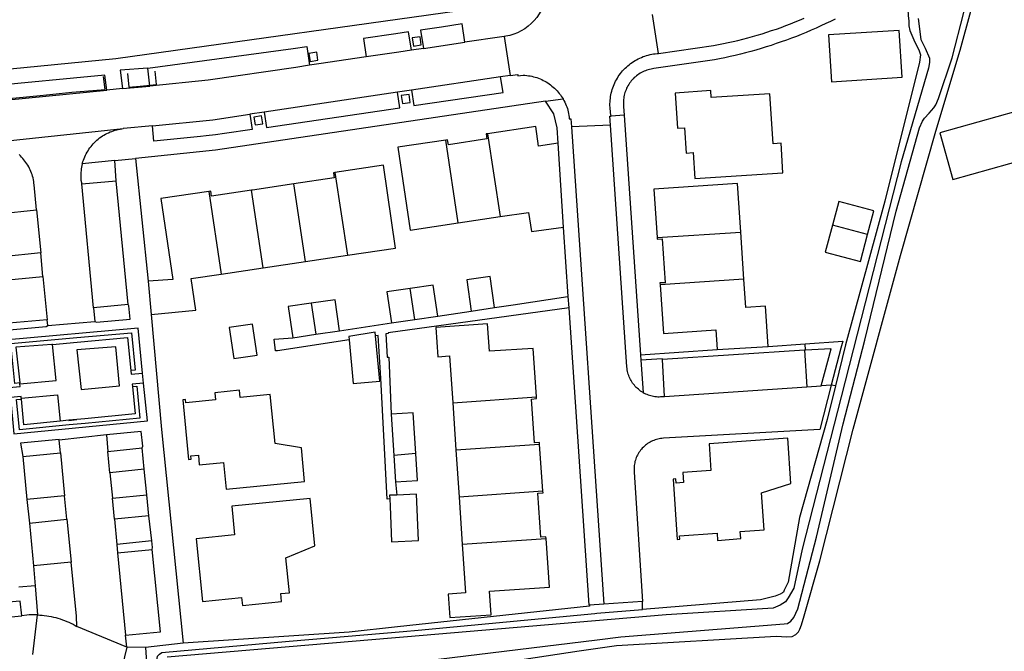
# Model space of a CAD drawing. Header units: metres. Extents: x 174423 to 274510, y 410991 to 462742.
# Tile 252 of 256: x 175051.387 to 175052.637, y 462724.803 to 462725.606. Entities that reach past the tile are written whole.
import ezdxf

# ---------------------------------------------------------------- set-up
doc = ezdxf.new("R2010")
doc.units = ezdxf.units.M
doc.layers.add('N-XX-AL-LIJN_0.20-G', color=7, linetype='Continuous', lineweight=25)

# ---------------------------------------------------------------- blocks, each defined once
blk = doc.blocks.new('Situatie')
at = {"lineweight": -3}
for p, q in [((-3.8488, 11.9515), (-3.8561, 12.0009)), ((-4.0448, 11.973), (-4.0372, 11.9234)), ((-4.1472, 11.9578), (-4.1625, 11.9556)), ((-4.1472, 11.9578), (-4.0944, 11.9657)), ((-4.0492, 11.9216), (-4.1624, 11.9048)), ((-4.0372, 11.9234), (-4.0492, 11.9216)), ((-4.5291, 11.9068), (-4.5494, 11.9048)), ((-4.1624, 11.9048), (-4.1801, 11.9022)), ((-4.1801, 11.9022), (-4.3494, 11.877)), ((-3.9922, 11.8907), (-3.9698, 11.8936)), ((-4.3494, 11.877), (-4.3676, 11.8743)), ((-3.8922, 11.8729), (-3.9086, 11.8717)), ((-3.8922, 11.8729), (-3.8715, 11.5686)), ((-3.9096, 11.8605), (-3.9592, 11.8581)), ((-3.9592, 11.8581), (-3.9181, 11.252)), ((-4.1031, 11.7362), (-4.1188, 11.8415)), ((-4.0657, 11.8495), (-4.0499, 11.7442)), ((-4.5391, 11.8156), (-4.5128, 11.8182)), ((-4.5128, 11.8182), (-4.4968, 11.662)), ((-4.2595, 11.8003), (-4.2437, 11.6951)), ((-4.5663, 11.6285), (-4.5811, 11.7858)), ((-4.5221, 11.6327), (-4.5374, 11.7897)), ((-4.297, 11.6871), (-4.3119, 11.7859)), ((-4.4197, 11.7763), (-4.4039, 11.6711)), ((-4.3506, 11.6791), (-4.3655, 11.7778)), ((-4.1031, 11.7362), (-4.0499, 11.7442)), ((-3.9633, 11.6429), (-3.9693, 11.731)), ((-3.5831, 11.7215), (-3.6278, 11.7332)), ((-3.8505, 11.7176), (-3.7441, 11.7246)), ((-3.7402, 11.6647), (-3.7441, 11.7246)), ((-4.297, 11.6871), (-4.2437, 11.6951)), ((-4.4039, 11.6711), (-4.3506, 11.6791)), ((-4.3506, 11.6791), (-4.297, 11.6871)), ((-4.6303, 11.6683), (-4.6249, 11.6133)), ((-3.7402, 11.6647), (-3.8466, 11.6577)), ((-4.1582, 11.6136), (-4.164, 11.653)), ((-3.9623, 11.6285), (-3.9633, 11.6429)), ((-4.2897, 11.6342), (-4.2839, 11.5947)), ((-4.1288, 11.6179), (-4.0865, 11.6242)), ((-4.6242, 11.6057), (-4.5644, 11.6108)), ((-4.2538, 11.5991), (-4.1879, 11.6092)), ((-3.7095, 11.5794), (-3.6626, 11.5827)), ((-3.6621, 11.5745), (-3.6626, 11.5827)), ((-3.8715, 11.5686), (-3.7743, 11.5754)), ((-3.8715, 11.5686), (-3.8711, 11.5618)), ((-3.6631, 11.5744), (-3.8437, 11.5626)), ((-4.5026, 11.5326), (-4.5038, 11.5455)), ((-3.8409, 11.5159), (-3.6604, 11.5278)), ((-4.11, 11.5077), (-4.0036, 11.5151)), ((-4.11, 11.5077), (-4.1059, 11.4479)), ((-4.5974, 11.4854), (-4.5875, 11.4863)), ((-4.5768, 11.4816), (-4.5868, 11.4807)), ((-4.5498, 11.467), (-4.6098, 11.4603)), ((-4.1059, 11.4479), (-3.9996, 11.4552)), ((-3.9954, 11.3954), (-3.9996, 11.4552)), ((-4.6082, 11.4442), (-4.6029, 11.3897)), ((-4.5452, 11.4188), (-4.5478, 11.446)), ((-4.5016, 11.4233), (-4.5042, 11.4506)), ((-4.1569, 11.4434), (-4.1849, 11.4409)), ((-4.1059, 11.4479), (-4.1019, 11.388)), ((-4.656, 11.4394), (-4.6508, 11.385)), ((-4.5016, 11.4233), (-4.5452, 11.4188)), ((-4.5452, 11.4188), (-4.5421, 11.3864)), ((-4.4984, 11.3909), (-4.5016, 11.4233)), ((-4.1827, 11.4073), (-4.1811, 11.3906)), ((-4.5421, 11.3864), (-4.4984, 11.3909)), ((-4.4958, 11.3641), (-4.4984, 11.3909)), ((-3.9954, 11.3954), (-4.1019, 11.388)), ((-4.5395, 11.3597), (-4.5421, 11.3864)), ((-4.1019, 11.388), (-4.0978, 11.3282)), ((-4.6476, 11.355), (-4.6425, 11.3005)), ((-4.5999, 11.3597), (-4.5946, 11.3053)), ((-4.4958, 11.3641), (-4.5395, 11.3597)), ((-4.5395, 11.3597), (-4.5365, 11.3279)), ((-4.4919, 11.3324), (-4.4958, 11.3641)), ((-4.0978, 11.3282), (-3.9914, 11.3355)), ((-4.5355, 11.3172), (-4.5255, 11.2127)), ((-4.6404, 11.2752), (-4.6609, 11.2735)), ((-4.524, 11.1973), (-4.5871, 11.2237)), ((-4.524, 11.1973), (-4.5255, 11.2127)), ((-4.5002, 11.197), (-4.524, 11.1973))]:
    blk.add_line(p, q, dxfattribs=at)
for points in [[(-4.0193, 11.1819), (-3.9495, 11.1927), (-3.9255, 11.1961), (-3.9019, 11.1995), (-3.6994, 11.2113), (-3.6856, 11.2106), (-3.6791, 11.2107), (-3.6741, 11.2134), (-3.6707, 11.217), (-3.669, 11.2203), (-3.6669, 11.2256), (-3.6638, 11.2371), (-3.6437, 11.3068), (-3.6016, 11.4744), (-3.5412, 11.6949), (-3.4966, 11.8528), (-3.4657, 11.9558), (-3.4372, 12.0596)], [(-3.8488, 11.9515), (-3.7787, 11.9616), (-3.7725, 11.9627), (-3.7663, 11.9639), (-3.7601, 11.9652), (-3.7539, 11.9666), (-3.7477, 11.968), (-3.7415, 11.9696), (-3.7354, 11.9712), (-3.7293, 11.9729), (-3.7232, 11.9746), (-3.7171, 11.9765), (-3.711, 11.9784), (-3.705, 11.9804), (-3.699, 11.9824), (-3.693, 11.9846), (-3.6871, 11.9868), (-3.6812, 11.9891), (-3.6753, 11.9915), (-3.6694, 11.9939), (-3.6636, 11.9964)], [(-4.1282, 11.1821), (-3.9267, 11.2067), (-3.8963, 11.2105), (-3.689, 11.2268), (-3.6848, 11.2275), (-3.6804, 11.2303), (-3.6766, 11.2349), (-3.6741, 11.2404), (-3.6717, 11.2461), (-3.6479, 11.3372), (-3.614, 11.4811), (-3.5867, 11.5873), (-3.5467, 11.751), (-3.5174, 11.8569), (-3.5132, 11.8656), (-3.5107, 11.8692), (-3.5051, 11.8755), (-3.4989, 11.8825), (-3.4965, 11.8861), (-3.4929, 11.8942), (-3.4758, 11.9458), (-3.4462, 12.0616)], [(-3.5189, 11.9958), (-3.5154, 11.9693), (-3.5101, 11.9582), (-3.5045, 11.9454), (-3.5045, 11.94), (-3.5059, 11.9328), (-3.5406, 11.8138), (-3.6168, 11.5152), (-3.666, 11.3216), (-3.677, 11.2722), (-3.6839, 11.26), (-3.6875, 11.255), (-3.6943, 11.2505), (-3.703, 11.247), (-3.8389, 11.2384), (-3.9286, 11.2308), (-4.1724, 11.2101), (-4.1879, 11.2088), (-4.4724, 11.1847)], [(-3.6241, 11.9952), (-3.6302, 11.9922), (-3.6363, 11.9893), (-3.6424, 11.9864), (-3.6486, 11.9836), (-3.6548, 11.9809), (-3.661, 11.9782), (-3.6673, 11.9756), (-3.6736, 11.9731), (-3.6799, 11.9707), (-3.6863, 11.9683), (-3.6927, 11.9661), (-3.6991, 11.9639), (-3.7055, 11.9617), (-3.712, 11.9597), (-3.7184, 11.9577), (-3.7249, 11.9558), (-3.7315, 11.954), (-3.738, 11.9522), (-3.7446, 11.9506), (-3.7512, 11.949), (-3.7578, 11.9475), (-3.7644, 11.946), (-3.771, 11.9447), (-3.7777, 11.9434), (-3.8544, 11.9322), (-3.8562, 11.9319), (-3.8581, 11.9316), (-3.8599, 11.9312), (-3.8617, 11.9307), (-3.8635, 11.9302), (-3.8653, 11.9295), (-3.867, 11.9288), (-3.8687, 11.9281), (-3.8703, 11.9272), (-3.872, 11.9263), (-3.8735, 11.9253), (-3.8751, 11.9242), (-3.8766, 11.9231), (-3.878, 11.9219), (-3.8794, 11.9207), (-3.8807, 11.9194), (-3.882, 11.918), (-3.8832, 11.9166), (-3.8844, 11.9151), (-3.8855, 11.9136), (-3.8865, 11.9121), (-3.8875, 11.9105), (-3.8884, 11.9088), (-3.8892, 11.9072), (-3.8899, 11.9054), (-3.8906, 11.9037), (-3.8912, 11.9019), (-3.8917, 11.9001), (-3.8922, 11.8983), (-3.8925, 11.8965), (-3.8928, 11.8947), (-3.893, 11.8928), (-3.8932, 11.8909), (-3.8932, 11.8891), (-3.8932, 11.8872), (-3.8931, 11.8853), (-3.893, 11.8842), (-3.8922, 11.8729)], [(-3.5333, 12.0343), (-3.5316, 11.9993), (-3.5309, 11.9928), (-3.5306, 11.9864), (-3.5296, 11.9808), (-3.5244, 11.9688), (-3.5178, 11.9548), (-3.516, 11.9495), (-3.517, 11.9405), (-3.5614, 11.764), (-3.611, 11.5815), (-3.6238, 11.5293), (-3.6345, 11.4863), (-3.6698, 11.3622), (-3.6841, 11.2798), (-3.6891, 11.2696), (-3.6899, 11.2672), (-3.6912, 11.2662), (-3.6943, 11.2645), (-3.7003, 11.2623), (-3.719, 11.2574), (-3.8689, 11.2452)], [(-3.9926, 12.0211), (-3.9939, 12.016), (-3.9956, 12.011), (-3.9978, 12.0062), (-4.0003, 12.0016), (-4.0033, 11.9973), (-4.0066, 11.9932), (-4.0102, 11.9894), (-4.0142, 11.986), (-4.0184, 11.9828), (-4.0229, 11.9801), (-4.0276, 11.9778), (-4.0325, 11.9759), (-4.0376, 11.9744), (-4.0427, 11.9733), (-4.0448, 11.973)], [(-5.8851, 11.0639), (-5.6155, 11.1028), (-5.7108, 11.7673), (-5.6549, 11.836), (-5.3707, 11.8635), (-4.8445, 11.9146), (-4.8442, 11.9087), (-4.8178, 11.9113), (-4.8187, 11.9172), (-4.7504, 11.9245), (-4.5378, 11.9449), (-4.0649, 12.011)], [(-4.1625, 11.9556), (-4.1661, 11.9788), (-4.1824, 11.9763), (-4.2231, 11.9703), (-4.2197, 11.9471)], [(-4.0944, 11.9657), (-4.0979, 11.989), (-4.1241, 11.985), (-4.1507, 11.9811), (-4.1472, 11.9578)], [(-3.5394, 11.9215), (-3.5432, 11.9806), (-3.6326, 11.9753), (-3.6288, 11.9155), (-3.5394, 11.9215)], [(-4.1613, 11.9711), (-4.1598, 11.9609), (-4.1499, 11.9624), (-4.1514, 11.9725), (-4.1613, 11.9711)], [(-4.0448, 11.973), (-4.0477, 11.9726), (-4.0944, 11.9657)], [(-4.4973, 11.9328), (-4.3127, 11.9578), (-4.2954, 11.9602), (-4.292, 11.9364)], [(-4.1625, 11.9556), (-4.1785, 11.9532), (-4.2197, 11.9471)], [(-4.2911, 11.9413), (-4.2812, 11.9428), (-4.2827, 11.9529), (-4.2926, 11.9515), (-4.2911, 11.9413)], [(-4.2197, 11.9471), (-4.2801, 11.9381), (-4.292, 11.9364)], [(-3.9086, 11.8717), (-3.9091, 11.874), (-3.9095, 11.8762), (-3.9098, 11.8785), (-3.9101, 11.8807), (-3.9102, 11.883), (-3.9103, 11.8853), (-3.9103, 11.8876), (-3.9102, 11.8899), (-3.9101, 11.8922), (-3.9098, 11.8944), (-3.9095, 11.8967), (-3.9091, 11.8989), (-3.9086, 11.9012), (-3.9081, 11.9034), (-3.9074, 11.9056), (-3.9067, 11.9077), (-3.9059, 11.9099), (-3.9051, 11.912), (-3.9041, 11.9141), (-3.9031, 11.9161), (-3.9021, 11.9181), (-3.9009, 11.9201), (-3.8997, 11.9221), (-3.8984, 11.9239), (-3.8971, 11.9258), (-3.8957, 11.9276), (-3.8942, 11.9293), (-3.8926, 11.931), (-3.8911, 11.9327), (-3.8894, 11.9342), (-3.8877, 11.9358), (-3.8859, 11.9372), (-3.8841, 11.9386), (-3.8823, 11.9399), (-3.8804, 11.9412), (-3.8784, 11.9424), (-3.8765, 11.9435), (-3.8744, 11.9446), (-3.8724, 11.9456), (-3.8703, 11.9465), (-3.8682, 11.9474), (-3.866, 11.9481), (-3.8639, 11.9488), (-3.8617, 11.9494), (-3.8594, 11.95), (-3.8572, 11.9504), (-3.8549, 11.9508), (-3.8527, 11.9511), (-3.8504, 11.9514), (-3.8488, 11.9515)], [(-4.4973, 11.9328), (-4.5321, 11.9301), (-4.5291, 11.9068), (-4.4948, 11.9101), (-4.4973, 11.9328)], [(-4.5228, 11.9258), (-4.5212, 11.9085), (-4.5067, 11.9098), (-4.4862, 11.9119), (-4.4878, 11.9288)], [(-4.292, 11.9364), (-4.3094, 11.9338), (-4.4204, 11.9174), (-4.4948, 11.9101)], [(-4.5494, 11.9048), (-4.5516, 11.9237), (-4.7023, 11.9093), (-4.7004, 11.89), (-4.5494, 11.9048)], [(-4.6996, 11.908), (-4.6983, 11.892), (-4.6644, 11.8951), (-4.6338, 11.898), (-4.5937, 11.9021), (-4.5515, 11.9056), (-4.5533, 11.922)], [(-4.1624, 11.9048), (-4.1594, 11.8854), (-4.046, 11.902), (-4.0492, 11.9216)], [(-4.0372, 11.9234), (-4.0274, 11.9249), (-4.0271, 11.9229), (-4.0203, 11.9238), (-4.0182, 11.9237), (-4.016, 11.9235), (-4.0138, 11.9232), (-4.0116, 11.9229), (-4.0095, 11.9224), (-4.0073, 11.9219), (-4.0052, 11.9214), (-4.0031, 11.9207), (-4.001, 11.92), (-3.999, 11.9192), (-3.997, 11.9183), (-3.995, 11.9173), (-3.993, 11.9163), (-3.9911, 11.9152), (-3.9893, 11.914), (-3.9874, 11.9128), (-3.9857, 11.9115), (-3.9839, 11.9101), (-3.9822, 11.9087), (-3.9806, 11.9072), (-3.979, 11.9057), (-3.9775, 11.9041), (-3.9761, 11.9024), (-3.9747, 11.9007), (-3.9733, 11.899), (-3.9721, 11.8972), (-3.9709, 11.8953), (-3.9698, 11.8936)], [(-3.7818, 11.8954), (-3.7824, 11.9042), (-3.8273, 11.9012), (-3.8244, 11.8564), (-3.8156, 11.8569), (-3.8134, 11.8249), (-3.8047, 11.8255), (-3.8025, 11.7925), (-3.6907, 11.7999), (-3.693, 11.8373), (-3.7029, 11.8367), (-3.7071, 11.9003), (-3.7818, 11.8954)], [(-4.3494, 11.877), (-4.3465, 11.8575), (-4.1773, 11.8825), (-4.1801, 11.9022)], [(-4.1738, 11.8879), (-4.1639, 11.8893), (-4.1654, 11.8995), (-4.1753, 11.898), (-4.1738, 11.8879)], [(-3.9698, 11.8936), (-3.9697, 11.8935), (-3.9687, 11.8915), (-3.9677, 11.8896), (-3.9668, 11.8876), (-3.9659, 11.8855), (-3.9651, 11.8835), (-3.9644, 11.8814), (-3.9638, 11.8793), (-3.9633, 11.8771), (-3.9628, 11.875), (-3.9624, 11.8728), (-3.9621, 11.8706), (-3.9619, 11.8684), (-3.9599, 11.8686), (-3.9592, 11.8581)], [(-3.9922, 11.8907), (-4.4114, 11.8285), (-4.5128, 11.8182)], [(-3.9761, 11.8375), (-3.9774, 11.8571), (-3.9814, 11.8747), (-3.9922, 11.8907)], [(-4.3676, 11.8743), (-4.3646, 11.8547), (-4.3763, 11.853), (-4.388, 11.8513), (-4.3997, 11.8497), (-4.4114, 11.8482), (-4.4231, 11.8467), (-4.4301, 11.8459), (-4.4895, 11.8399), (-4.4914, 11.8597)], [(-4.4914, 11.8597), (-4.4148, 11.8673), (-4.3676, 11.8743)], [(-4.361, 11.8606), (-4.3511, 11.862), (-4.3526, 11.8722), (-4.3625, 11.8707), (-4.361, 11.8606)], [(-3.9096, 11.8605), (-3.9104, 11.8718), (-3.9086, 11.8717)], [(-3.4747, 11.7915), (-3.3784, 11.8185), (-3.395, 11.8777), (-3.4913, 11.8506), (-3.4747, 11.7915)], [(-4.7151, 11.8375), (-4.7069, 11.8383), (-4.7063, 11.8383), (-4.7042, 11.8385), (-4.702, 11.8386), (-4.6998, 11.8386), (-4.6977, 11.8385), (-4.6955, 11.8383), (-4.5283, 11.856)], [(-4.5804, 11.8112), (-4.5802, 11.8119), (-4.5796, 11.814), (-4.5789, 11.8161), (-4.5781, 11.8181), (-4.5773, 11.8202), (-4.5763, 11.8221), (-4.5753, 11.8241), (-4.5743, 11.826), (-4.5731, 11.8279), (-4.5719, 11.8298), (-4.5707, 11.8316), (-4.5693, 11.8333), (-4.568, 11.835), (-4.5665, 11.8367), (-4.565, 11.8383), (-4.5634, 11.8398), (-4.5618, 11.8413), (-4.5601, 11.8427), (-4.5584, 11.8441), (-4.5566, 11.8454), (-4.5548, 11.8466), (-4.5529, 11.8478), (-4.551, 11.8489), (-4.5491, 11.8499), (-4.5471, 11.8508), (-4.5451, 11.8517), (-4.543, 11.8525), (-4.5409, 11.8533), (-4.5388, 11.8539), (-4.5367, 11.8545), (-4.5346, 11.855), (-4.5324, 11.8554), (-4.5302, 11.8558), (-4.5283, 11.856)], [(-4.4914, 11.8597), (-4.5281, 11.856), (-4.5283, 11.856)], [(-4.0499, 11.7442), (-4.0497, 11.7442), (-4.0138, 11.7496), (-4.01, 11.7251), (-3.9693, 11.731), (-3.9761, 11.8375), (-4.0009, 11.8338), (-4.0046, 11.8587), (-4.0657, 11.8495)], [(-3.8683, 11.5208), (-3.8698, 11.5217), (-3.8713, 11.5227), (-3.8728, 11.5238), (-3.8742, 11.5249), (-3.8756, 11.5261), (-3.8769, 11.5273), (-3.8781, 11.5286), (-3.8793, 11.53), (-3.8805, 11.5314), (-3.8815, 11.5328), (-3.8825, 11.5343), (-3.8835, 11.5359), (-3.8843, 11.5375), (-3.8851, 11.5391), (-3.8859, 11.5407), (-3.8865, 11.5424), (-3.8871, 11.5441), (-3.8876, 11.5459), (-3.888, 11.5476), (-3.8884, 11.5494), (-3.8886, 11.5512), (-3.8888, 11.5532), (-3.9096, 11.8605)], [(-4.1188, 11.8415), (-4.1796, 11.8325), (-4.1639, 11.7272), (-4.1031, 11.7362)], [(-4.0657, 11.8495), (-4.0676, 11.8492), (-4.0666, 11.8428), (-4.1154, 11.8354), (-4.1164, 11.8419), (-4.1188, 11.8415)], [(-4.6384, 11.7528), (-4.6415, 11.7847), (-4.6417, 11.7868), (-4.6421, 11.789), (-4.6425, 11.7911), (-4.6429, 11.7933), (-4.6435, 11.7954), (-4.6441, 11.7975), (-4.6449, 11.7995), (-4.6456, 11.8016), (-4.6465, 11.8036), (-4.6474, 11.8055), (-4.6484, 11.8075), (-4.6495, 11.8094), (-4.6507, 11.8112), (-4.6519, 11.813), (-4.6532, 11.8148), (-4.6545, 11.8165), (-4.6559, 11.8182), (-4.6574, 11.8198), (-4.6589, 11.8214), (-4.6605, 11.8229)], [(-4.6869, 11.7479), (-4.6384, 11.7528)], [(-4.5811, 11.7858), (-4.5374, 11.7897), (-4.5391, 11.8156), (-4.5804, 11.8112), (-4.5809, 11.8091), (-4.5813, 11.8069), (-4.5817, 11.8048), (-4.582, 11.8026), (-4.5822, 11.8004), (-4.5823, 11.7982), (-4.5823, 11.796), (-4.5823, 11.7938), (-4.5822, 11.7916), (-4.5821, 11.7907), (-4.5811, 11.7858)], [(-4.2437, 11.6951), (-4.1825, 11.7043), (-4.1977, 11.8095), (-4.2595, 11.8003)], [(-4.2595, 11.8003), (-4.2615, 11.8), (-4.2606, 11.7936), (-4.3119, 11.7859)], [(-4.3119, 11.7859), (-4.3641, 11.778), (-4.3655, 11.7778)], [(-3.7441, 11.7246), (-3.7482, 11.7861), (-3.8545, 11.7791), (-3.8505, 11.7176)], [(-4.4197, 11.7763), (-4.4807, 11.7671), (-4.4655, 11.6642), (-4.4968, 11.662), (-4.4927, 11.62), (-4.436, 11.6255), (-4.442, 11.6654), (-4.4039, 11.6711)], [(-4.3655, 11.7778), (-4.4164, 11.7702), (-4.4173, 11.7767), (-4.4197, 11.7763)], [(-3.5831, 11.7215), (-3.575, 11.7514), (-3.6197, 11.7634), (-3.6278, 11.7332)], [(-4.6384, 11.7528), (-4.633, 11.6981), (-4.6331, 11.698)], [(-3.6278, 11.7332), (-3.637, 11.6992), (-3.5923, 11.6872), (-3.5831, 11.7215)], [(-3.8505, 11.7176), (-3.8503, 11.7154), (-3.8438, 11.7158), (-3.8401, 11.6603), (-3.8468, 11.6599), (-3.8466, 11.6577)], [(-4.6816, 11.6932), (-4.6788, 11.6633), (-4.6303, 11.6683), (-4.6331, 11.698), (-4.6816, 11.6932)], [(-4.0568, 11.6287), (-4.0625, 11.6681), (-4.0922, 11.6638), (-4.0865, 11.6242), (-4.0568, 11.6287)], [(-4.1582, 11.6136), (-4.1288, 11.6179), (-4.1346, 11.6573), (-4.164, 11.653)], [(-3.8466, 11.6577), (-3.8425, 11.5959), (-3.7758, 11.6004), (-3.7743, 11.5754), (-3.7095, 11.5794), (-3.7128, 11.6305), (-3.7378, 11.6288), (-3.7402, 11.6647)], [(-4.164, 11.653), (-4.1937, 11.6486), (-4.1879, 11.6092), (-4.1582, 11.6136)], [(-4.0568, 11.6287), (-4.033, 11.6323), (-3.9638, 11.6429), (-3.9633, 11.6429)], [(-4.5644, 11.6108), (-4.5622, 11.6103), (-4.5196, 11.6141), (-4.5212, 11.6309), (-4.5221, 11.6327), (-4.5663, 11.6285), (-4.5644, 11.6108)], [(-4.2897, 11.6342), (-4.3188, 11.63), (-4.3129, 11.5904), (-4.2839, 11.5947)], [(-4.2839, 11.5947), (-4.2538, 11.5991), (-4.2594, 11.6387), (-4.2897, 11.6342)], [(-3.9623, 11.6285), (-4.1921, 11.5967), (-4.192, 11.5958), (-4.195, 11.5954), (-4.1931, 11.5655), (-4.1909, 11.5656), (-4.1883, 11.4931)], [(-3.9363, 11.2508), (-3.9366, 11.2507), (-3.9623, 11.6285)], [(-4.4927, 11.62), (-4.4796, 11.4736), (-4.4523, 11.2022)], [(-4.6242, 11.6057), (-4.6249, 11.6133), (-4.6736, 11.6089), (-4.6727, 11.6003), (-4.6262, 11.6045), (-4.6242, 11.6057)], [(-4.3584, 11.5681), (-4.3644, 11.6077), (-4.3938, 11.6033), (-4.388, 11.5639), (-4.3584, 11.5681)], [(-4.0036, 11.5151), (-4.0079, 11.5768), (-4.0634, 11.5731), (-4.0657, 11.6079), (-4.1315, 11.6034), (-4.129, 11.5663), (-4.1141, 11.5673), (-4.11, 11.5077)], [(-4.679, 11.5871), (-4.6731, 11.5273), (-4.6593, 11.5284), (-4.6598, 11.5319), (-4.6595, 11.532), (-4.6597, 11.5329), (-4.6659, 11.5323), (-4.671, 11.5831), (-4.6197, 11.5877), (-4.5874, 11.5905), (-4.5178, 11.5966), (-4.5131, 11.5491), (-4.5189, 11.5487), (-4.5185, 11.5442), (-4.5038, 11.5455), (-4.5094, 11.6024), (-4.679, 11.5871)], [(-4.208, 11.5929), (-4.2084, 11.5973), (-4.2417, 11.5921), (-4.2413, 11.5877), (-4.2363, 11.5321), (-4.2027, 11.5351), (-4.208, 11.5929)], [(-4.19, 11.3857), (-4.1934, 11.3855), (-4.2011, 11.539), (-4.2046, 11.5934), (-4.208, 11.5929)], [(-4.6595, 11.532), (-4.6136, 11.536), (-4.6183, 11.5819), (-4.619, 11.5818), (-4.6648, 11.5782), (-4.6597, 11.5329)], [(-4.6183, 11.5819), (-4.5868, 11.5847), (-4.5231, 11.5905), (-4.5189, 11.5487)], [(-4.5819, 11.5244), (-4.533, 11.5292), (-4.5379, 11.579), (-4.5871, 11.5748), (-4.5819, 11.5244)], [(-4.2413, 11.5877), (-4.3324, 11.5736), (-4.3349, 11.5736), (-4.3367, 11.5884), (-4.3129, 11.5904)], [(-3.6626, 11.5827), (-3.6144, 11.586), (-3.6169, 11.5769), (-3.6294, 11.5301), (-3.642, 11.5291)], [(-3.6631, 11.5744), (-3.6604, 11.5278), (-3.642, 11.5291), (-3.6295, 11.5762), (-3.6297, 11.5762), (-3.6621, 11.5745), (-3.6631, 11.5744)], [(-3.8711, 11.5618), (-3.8683, 11.5208), (-3.8669, 11.5201), (-3.8653, 11.5193), (-3.8636, 11.5185), (-3.8619, 11.5179), (-3.8602, 11.5173), (-3.8585, 11.5168), (-3.8567, 11.5164), (-3.8549, 11.5161), (-3.8532, 11.5158), (-3.8514, 11.5156), (-3.8495, 11.5155), (-3.8477, 11.5155), (-3.8459, 11.5156), (-3.8409, 11.5159), (-3.8437, 11.5626), (-3.8438, 11.5636), (-3.8711, 11.5618)], [(-4.6576, 11.5123), (-4.6578, 11.5136), (-4.6579, 11.5157), (-4.6717, 11.5144), (-4.6675, 11.4684), (-4.4977, 11.4846), (-4.5026, 11.5326), (-4.5172, 11.5313), (-4.5168, 11.5284), (-4.5112, 11.529), (-4.5071, 11.4884), (-4.5768, 11.4816), (-4.597, 11.4798), (-4.6602, 11.4735), (-4.664, 11.5117), (-4.6576, 11.5123)], [(-4.5168, 11.5284), (-4.5133, 11.4936), (-4.5773, 11.4873), (-4.5974, 11.4855), (-4.6085, 11.4844)], [(-3.6238, 11.5293), (-3.6294, 11.5301), (-3.6436, 11.4738), (-3.8425, 11.4626), (-3.8443, 11.4624), (-3.8461, 11.4622), (-3.8478, 11.4619), (-3.8495, 11.4616), (-3.8513, 11.4611), (-3.853, 11.4606), (-3.8546, 11.46), (-3.8563, 11.4593), (-3.8579, 11.4585), (-3.8594, 11.4577), (-3.861, 11.4568), (-3.8625, 11.4559), (-3.8639, 11.4548), (-3.8653, 11.4537), (-3.8666, 11.4526), (-3.8679, 11.4514), (-3.8692, 11.4501), (-3.8704, 11.4488), (-3.8715, 11.4474), (-3.8725, 11.446), (-3.8735, 11.4445), (-3.8744, 11.443), (-3.8753, 11.4414), (-3.8761, 11.4398), (-3.8768, 11.4382), (-3.8774, 11.4366), (-3.878, 11.4349), (-3.8785, 11.4332), (-3.8789, 11.4315), (-3.8792, 11.4297), (-3.8795, 11.428), (-3.8796, 11.4262), (-3.8797, 11.4244), (-3.8797, 11.4226), (-3.8797, 11.4209), (-3.8796, 11.4198), (-3.8688, 11.2554)], [(-4.6578, 11.5136), (-4.6119, 11.5179), (-4.6085, 11.4844), (-4.6546, 11.4796), (-4.6576, 11.5123)], [(-4.3797, 11.5144), (-4.3806, 11.5237), (-4.4122, 11.5205), (-4.4112, 11.5113), (-4.449, 11.5075), (-4.4494, 11.5117), (-4.4529, 11.5114), (-4.4455, 11.4358), (-4.4422, 11.4361), (-4.4426, 11.4405), (-4.433, 11.4413), (-4.4319, 11.429), (-4.4011, 11.4319), (-4.3976, 11.3981), (-4.298, 11.4078), (-4.3022, 11.4505), (-4.3354, 11.456), (-4.3416, 11.5182), (-4.3797, 11.5144)], [(-3.9996, 11.4552), (-3.9998, 11.4571), (-4.0062, 11.4567), (-4.0099, 11.5125), (-4.0035, 11.513), (-4.0036, 11.5151)], [(-4.1569, 11.4434), (-4.1603, 11.495), (-4.1883, 11.4931), (-4.1849, 11.4409)], [(-4.5498, 11.467), (-4.5478, 11.446), (-4.5042, 11.4506), (-4.5035, 11.4525), (-4.5054, 11.4712), (-4.5498, 11.467)], [(-4.6082, 11.4442), (-4.6098, 11.4603), (-4.6098, 11.461), (-4.6587, 11.4566), (-4.656, 11.4394), (-4.6082, 11.4442)], [(-3.7178, 11.3933), (-3.6806, 11.405), (-3.6844, 11.4627), (-3.7841, 11.4556), (-3.7821, 11.4217), (-3.8177, 11.4191), (-3.8168, 11.4063), (-3.8264, 11.4056), (-3.8268, 11.4112), (-3.8302, 11.4109), (-3.8249, 11.334), (-3.8215, 11.3344), (-3.8218, 11.3387), (-3.7743, 11.3422), (-3.7737, 11.333), (-3.7442, 11.3352), (-3.7449, 11.3443), (-3.7146, 11.3465), (-3.7178, 11.3933)], [(-4.1849, 11.4409), (-4.1827, 11.4073), (-4.1547, 11.4091), (-4.1569, 11.4434)], [(-4.19, 11.3857), (-4.1896, 11.3764), (-4.1877, 11.3312), (-4.1534, 11.3327), (-4.1559, 11.3917), (-4.1811, 11.3906), (-4.1902, 11.3902), (-4.19, 11.3857)], [(-3.9914, 11.3355), (-3.9916, 11.3373), (-3.9979, 11.3369), (-4.0018, 11.3929), (-3.9952, 11.3933), (-3.9954, 11.3954)], [(-4.6508, 11.385), (-4.6476, 11.355), (-4.5999, 11.3597), (-4.6029, 11.3897), (-4.6508, 11.385)], [(-4.3218, 11.3108), (-4.2852, 11.3261), (-4.2911, 11.3863), (-4.3905, 11.3766), (-4.387, 11.3398), (-4.4357, 11.3351), (-4.4278, 11.2554), (-4.3781, 11.2604), (-4.3771, 11.2503), (-4.3273, 11.2552), (-4.3283, 11.2653), (-4.3174, 11.2664), (-4.3218, 11.3108)], [(-4.5355, 11.3172), (-4.4915, 11.3215), (-4.491, 11.3239), (-4.4919, 11.3324), (-4.5365, 11.3279), (-4.5355, 11.3172)], [(-4.0978, 11.3282), (-4.0936, 11.2663), (-4.1158, 11.2648), (-4.1137, 11.2349), (-4.0613, 11.2385), (-4.0634, 11.2684), (-3.9872, 11.2736), (-3.9914, 11.3355)], [(-4.5255, 11.2127), (-4.4812, 11.217), (-4.4915, 11.3215)], [(-4.6404, 11.2752), (-4.6374, 11.2383), (-4.6344, 11.2381), (-4.6315, 11.2379), (-4.6286, 11.2376), (-4.6256, 11.2372), (-4.6227, 11.2367), (-4.6198, 11.2361), (-4.617, 11.2355), (-4.6141, 11.2348), (-4.6113, 11.234), (-4.6084, 11.2332), (-4.6057, 11.2322), (-4.6029, 11.2312), (-4.6002, 11.2301), (-4.5974, 11.229), (-4.5948, 11.2277), (-4.5921, 11.2264), (-4.5895, 11.225), (-4.5871, 11.2237), (-4.5878, 11.2366), (-4.5946, 11.3053), (-4.6425, 11.3005), (-4.6404, 11.2752)], [(-4.7069, 11.2325), (-4.6573, 11.2373), (-4.6591, 11.2557), (-4.7087, 11.2514), (-4.7069, 11.2325)], [(-3.8689, 11.2452), (-3.8688, 11.2554), (-3.9181, 11.252), (-3.9363, 11.2508), (-3.9362, 11.2496), (-4.1802, 11.223), (-4.2415, 11.2163), (-4.4523, 11.2022), (-4.5002, 11.197), (-4.4985, 11.1715)], [(-4.4856, 11.1728), (-4.4855, 11.1803), (-4.4848, 11.186), (-4.4825, 11.1885), (-4.4792, 11.1906), (-4.3178, 11.2048), (-4.173, 11.2173), (-4.1538, 11.219), (-3.9297, 11.2402), (-3.9269, 11.2405), (-3.8689, 11.2452)], [(-4.6431, 11.1878), (-4.6374, 11.2383), (-4.6389, 11.2383), (-4.6419, 11.2383), (-4.6448, 11.2383), (-4.6477, 11.2382), (-4.6507, 11.238), (-4.6573, 11.2373)], [(-4.524, 11.1973), (-4.5355, 11.1484), (-4.5345, 11.1328), (-4.5326, 11.1032)]]:
    blk.add_lwpolyline(points, dxfattribs=at)

msp = doc.modelspace()

# ---------------------------------------------------------------- block references
at = {"layer": 'N-XX-AL-LIJN_0.20-G'}
msp.add_blockref('Situatie', (175056.047, 462713.6112), dxfattribs=at)

doc.saveas('drawing.dxf')
